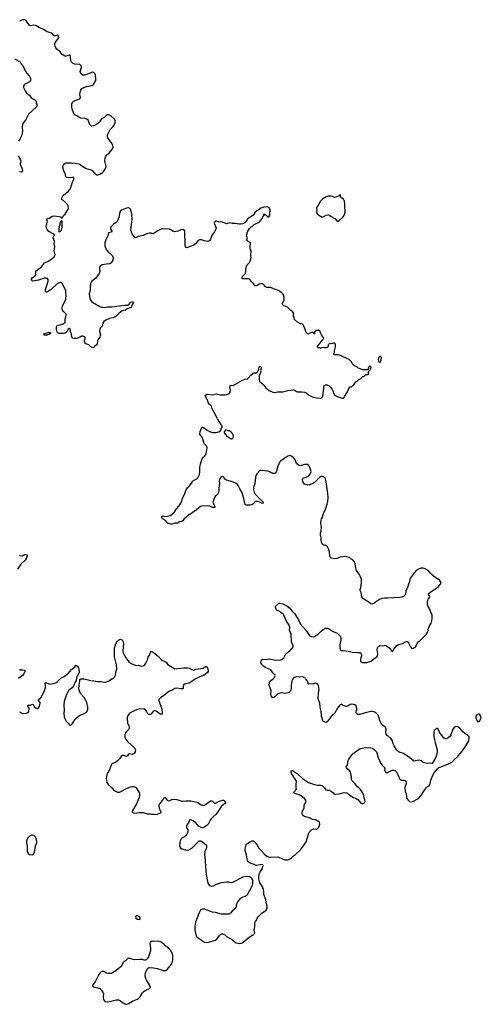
# Model space of a CAD drawing. Header units: inches. Extents: x 2294237 to 2473966, y 835830 to 1006981.
# Tile 29 of 77: x 2367112 to 2376444, y 925631 to 945518. Entities that reach past the tile are written whole.
import ezdxf

# ---------------------------------------------------------------- set-up
doc = ezdxf.new("R2010")
doc.units = ezdxf.units.IN
doc.header["$MEASUREMENT"] = 0
for name, color, linetype in [('C3962', 7, 'Continuous'), ('C3963', 7, 'Continuous'), ('C3964', 7, 'Continuous'), ('C3972', 7, 'Continuous'), ('C3973', 7, 'Continuous'), ('C3974', 7, 'Continuous')]:
    doc.layers.add(name, color=color, linetype=linetype)

msp = doc.modelspace()

# ---------------------------------------------------------------- linework, layer by layer
at = {"layer": 'C3962', "color": 6, "elevation": 200}
for points in [[(2368972, 930000), (2369010, 929962), (2369050, 929934), (2369090, 929918), (2369130, 929919), (2369300, 930000)], [(2369467, 930000), (2369483, 929983), (2369534, 929894), (2369537, 929850), (2369528, 929810), (2369510, 929763), (2369470, 929678), (2369387, 929530), (2369386, 929510), (2369390, 929505), (2369430, 929491), (2369530, 929505), (2369605, 929505), (2369690, 929479), (2369750, 929476), (2369770, 929471), (2369830, 929473), (2369870, 929466), (2369892, 929468), (2369917, 929483), (2369950, 929491), (2369969, 929510), (2369946, 929566), (2369931, 929630), (2369931, 929650), (2369937, 929670), (2369950, 929690), (2370000, 929748)], [(2370000, 926866), (2369990, 926873), (2369958, 926890), (2369890, 926909), (2369810, 926901), (2369790, 926904), (2369755, 926885), (2369747, 926873), (2369744, 926856), (2369754, 926766), (2369754, 926710), (2369713, 926587), (2369691, 926550), (2369670, 926529), (2369650, 926521), (2369630, 926521), (2369590, 926534), (2369550, 926538), (2369430, 926532), (2369330, 926553), (2369306, 926554), (2369290, 926549), (2369251, 926510), (2369210, 926479), (2369190, 926454), (2369170, 926404), (2369150, 926378), (2369110, 926355), (2369057, 926310), (2368990, 926264), (2368970, 926255), (2368910, 926252), (2368870, 926261), (2368810, 926292), (2368790, 926296), (2368766, 926294), (2368730, 926263), (2368710, 926233), (2368642, 926098), (2368594, 926030), (2368584, 926010), (2368592, 925990), (2368620, 925980), (2368690, 925965), (2368730, 925951), (2368796, 925876), (2368804, 925850), (2368802, 925770), (2368808, 925730), (2368824, 925704), (2368845, 925690), (2368890, 925680), (2369070, 925718), (2369110, 925718), (2369150, 925704), (2369190, 925668), (2369250, 925634), (2369270, 925631), (2369310, 925647), (2369390, 925694), (2369510, 925741), (2369550, 925781), (2369597, 925863), (2369625, 925895), (2369662, 925918), (2369738, 925950), (2369753, 925967), (2369741, 926010), (2369670, 926130), (2369656, 926170), (2369649, 926209), (2369656, 926270), (2369686, 926334), (2369702, 926358), (2369713, 926367), (2369729, 926371), (2369814, 926370), (2369890, 926355), (2370000, 926318)]]:
    msp.add_lwpolyline(points, dxfattribs=at)
for points in [[(2367370, 929048), (2367350, 929048), (2367310, 929029), (2367270, 928988), (2367251, 928930), (2367251, 928890), (2367264, 928830), (2367265, 928725), (2367275, 928690), (2367288, 928668), (2367310, 928655), (2367370, 928647), (2367390, 928663), (2367408, 928710), (2367428, 928770), (2367430, 928830), (2367458, 928890), (2367460, 928910), (2367450, 928958), (2367430, 929014), (2367410, 929034)], [(2369470, 927415), (2369462, 927410), (2369454, 927390), (2369462, 927370), (2369494, 927350), (2369530, 927342), (2369547, 927353), (2369548, 927370), (2369538, 927390), (2369530, 927398), (2369495, 927415)]]:
    msp.add_lwpolyline(points, close=True, dxfattribs=at)
at = {"layer": 'C3963', "color": 6, "elevation": 200}
for points in [[(2368521, 940000), (2368518, 939990), (2368521, 939930), (2368538, 939870), (2368550, 939846), (2368570, 939821), (2368730, 939724), (2368770, 939709), (2368830, 939707), (2368890, 939720), (2368976, 939716), (2369230, 939755), (2369290, 939753), (2369310, 939762), (2369359, 939810), (2369390, 939820), (2369411, 939810), (2369407, 939790), (2369384, 939756), (2369370, 939724), (2369350, 939701), (2369298, 939682), (2369250, 939650), (2369210, 939644), (2369185, 939635), (2369118, 939582), (2369070, 939534), (2369033, 939507), (2369004, 939496), (2368930, 939486), (2368837, 939443), (2368816, 939424), (2368793, 939390), (2368776, 939330), (2368742, 939290), (2368731, 939269), (2368728, 939230), (2368744, 939150), (2368742, 939130), (2368733, 939107), (2368690, 939053), (2368683, 939037), (2368675, 938965), (2368659, 938941), (2368618, 938910), (2368610, 938898), (2368594, 938890), (2368550, 938913), (2368509, 938949), (2368450, 938969), (2368440, 938980), (2368425, 939010), (2368422, 939030), (2368426, 939050), (2368438, 939070), (2368438, 939090), (2368428, 939110), (2368410, 939122), (2368390, 939129), (2368370, 939128), (2368335, 939105), (2368263, 939077), (2368216, 939076), (2368185, 939085), (2368165, 939110), (2368160, 939170), (2368134, 939230), (2368136, 939250), (2368130, 939276), (2368110, 939281), (2368094, 939270), (2368066, 939214), (2368030, 939189), (2367990, 939179), (2367910, 939182), (2367890, 939189), (2367879, 939199), (2367865, 939225), (2367853, 939270), (2367854, 939306), (2367865, 939335), (2367890, 939349), (2367930, 939355), (2367990, 939378), (2368012, 939390), (2368030, 939412), (2368033, 939470), (2368054, 939554), (2368050, 939570), (2368034, 939590), (2367990, 939630), (2367978, 939650), (2367968, 939690), (2367980, 939730), (2368048, 939872), (2368052, 939950), (2368048, 940000)], [(2370000, 935443), (2369981, 935470), (2369989, 935490), (2370000, 935493)], [(2367110, 934699), (2367170, 934691), (2367210, 934714), (2367230, 934717), (2367262, 934710), (2367265, 934690), (2367244, 934630), (2367230, 934607), (2367138, 934522), (2367070, 934420)], [(2367110, 931535), (2367130, 931531), (2367170, 931507), (2367250, 931511), (2367289, 931530), (2367299, 931550), (2367305, 931590), (2367305, 931610), (2367275, 931650), (2367282, 931670), (2367290, 931675), (2367330, 931676), (2367371, 931691), (2367384, 931684), (2367405, 931645), (2367445, 931610), (2367470, 931603), (2367490, 931616), (2367510, 931651), (2367527, 931710), (2367524, 931730), (2367494, 931770), (2367494, 931790), (2367543, 931837), (2367609, 931950), (2367635, 932030), (2367637, 932070), (2367624, 932110), (2367630, 932122), (2367650, 932123), (2367730, 932095), (2367788, 932108), (2367850, 932130), (2367877, 932150), (2367945, 932215), (2368010, 932254), (2368098, 932322), (2368150, 932388), (2368224, 932450), (2368250, 932482), (2368282, 932462), (2368304, 932430), (2368315, 932350), (2368313, 932330), (2368257, 932230), (2368251, 932170), (2368226, 932130), (2368218, 932102), (2368191, 932049), (2368174, 932026), (2368114, 931986), (2368101, 931970), (2368050, 931869), (2368035, 931830), (2368014, 931750), (2368003, 931670), (2368008, 931570), (2368004, 931510), (2368011, 931430), (2368050, 931351), (2368091, 931310), (2368110, 931282), (2368130, 931272), (2368150, 931278), (2368170, 931298), (2368225, 931375), (2368262, 931418), (2368294, 931446), (2368330, 931468), (2368390, 931490), (2368463, 931530), (2368476, 931550), (2368489, 931591), (2368490, 931630), (2368467, 931730), (2368450, 931769), (2368412, 931830), (2368344, 931910), (2368314, 931974), (2368309, 932010), (2368312, 932068), (2368319, 932121), (2368328, 932150), (2368328, 932190), (2368350, 932202), (2368410, 932202), (2368550, 932170), (2368610, 932166), (2368690, 932150), (2368750, 932153), (2368830, 932136), (2368850, 932136), (2368917, 932163), (2368990, 932211), (2369010, 932219), (2369030, 932236), (2369050, 932282), (2369054, 932330), (2369073, 932410), (2369068, 932490), (2369027, 932650), (2369031, 932830), (2369048, 932890), (2369070, 932939), (2369090, 932967), (2369110, 932986), (2369130, 932996), (2369150, 933003), (2369170, 932999), (2369190, 932982), (2369205, 932950), (2369210, 932910), (2369201, 932850), (2369196, 932770), (2369204, 932730), (2369243, 932650), (2369290, 932579), (2369330, 932535), (2369376, 932510), (2369430, 932488), (2369470, 932476), (2369510, 932479), (2369570, 932462), (2369610, 932467), (2369630, 932476), (2369657, 932510), (2369695, 932590), (2369710, 932645), (2369745, 932690), (2369757, 932743), (2369770, 932761), (2369810, 932744), (2369853, 932713), (2369910, 932662), (2369970, 932592), (2369990, 932580), (2370000, 932577)], [(2367110, 932385), (2367173, 932387), (2367210, 932379), (2367218, 932370), (2367218, 932350), (2367196, 932304), (2367170, 932269), (2367090, 932209)], [(2370000, 931848), (2369967, 931830), (2369944, 931810), (2369928, 931790), (2369928, 931770), (2369986, 931590), (2369995, 931510), (2369990, 931489), (2369970, 931486), (2369950, 931493), (2369869, 931550), (2369850, 931558), (2369830, 931558), (2369810, 931547), (2369766, 931494), (2369750, 931485), (2369724, 931484), (2369709, 931489), (2369699, 931499), (2369677, 931550), (2369662, 931570), (2369632, 931590), (2369610, 931596), (2369528, 931592), (2369470, 931580), (2369370, 931534), (2369335, 931510), (2369293, 931450), (2369283, 931430), (2369282, 931410), (2369290, 931310), (2369325, 931250), (2369326, 931210), (2369310, 931179), (2369270, 931144), (2369246, 931110), (2369235, 931070), (2369237, 931030), (2369250, 930990), (2369296, 930930), (2369432, 930812), (2369450, 930770), (2369449, 930731), (2369423, 930697), (2369398, 930682), (2369390, 930679), (2369330, 930692), (2369314, 930686), (2369290, 930649), (2369270, 930639), (2369210, 930654), (2369187, 930653), (2369163, 930637), (2369131, 930590), (2369090, 930546), (2369056, 930524), (2368973, 930487), (2368958, 930462), (2368950, 930430), (2368926, 930370), (2368883, 930290), (2368864, 930230), (2368860, 930190), (2368872, 930112), (2368900, 930070), (2368972, 930000)], [(2369300, 930000), (2369314, 930006), (2369350, 930022), (2369390, 930031), (2369411, 930031), (2369450, 930018), (2369467, 930000)]]:
    msp.add_lwpolyline(points, dxfattribs=at)
msp.add_lwpolyline([(2367610, 939147), (2367604, 939150), (2367601, 939170), (2367649, 939190), (2367690, 939199), (2367730, 939201), (2367745, 939190), (2367716, 939164), (2367670, 939147)], close=True, dxfattribs=at)
at = {"layer": 'C3964', "color": 6, "elevation": 200}
for points in [[(2368048, 940000), (2368044, 940050), (2367972, 940190), (2367950, 940207), (2367930, 940210), (2367910, 940205), (2367870, 940182), (2367750, 940070), (2367710, 940039), (2367670, 940017), (2367650, 940015), (2367637, 940030), (2367637, 940070), (2367658, 940150), (2367681, 940210), (2367687, 940247), (2367686, 940270), (2367672, 940292), (2367650, 940300), (2367610, 940299), (2367490, 940257), (2367370, 940239), (2367359, 940250), (2367353, 940270), (2367357, 940290), (2367373, 940310), (2367430, 940351), (2367438, 940370), (2367440, 940430), (2367452, 940450), (2367554, 940526), (2367615, 940605), (2367690, 940639), (2367763, 940690), (2367810, 940730), (2367827, 940770), (2367811, 940850), (2367821, 940930), (2367809, 940991), (2367814, 941046), (2367789, 941110), (2367794, 941130), (2367815, 941170), (2367792, 941192), (2367703, 941243), (2367670, 941281), (2367652, 941310), (2367650, 941350), (2367673, 941450), (2367661, 941490), (2367670, 941501), (2367713, 941507), (2367770, 941550), (2367810, 941559), (2367910, 941543), (2367934, 941534), (2367950, 941518), (2367970, 941512), (2367997, 941563), (2368030, 941591), (2368050, 941621), (2368093, 941690), (2368101, 941710), (2368095, 941750), (2368070, 941790), (2368033, 941833), (2367968, 941888), (2367959, 941910), (2367961, 941919), (2367982, 941958), (2368001, 941979), (2368090, 942048), (2368124, 942090), (2368144, 942130), (2368186, 942254), (2368211, 942310), (2368198, 942330), (2368190, 942335), (2368130, 942326), (2368071, 942329), (2368053, 942333), (2368044, 942344), (2368035, 942390), (2368004, 942464), (2367984, 942530), (2367982, 942550), (2367988, 942570), (2368013, 942607), (2368030, 942618), (2368050, 942624), (2368150, 942630), (2368230, 942621), (2368310, 942605), (2368335, 942595), (2368390, 942550), (2368454, 942514), (2368535, 942495), (2368570, 942480), (2368586, 942466), (2368629, 942409), (2368670, 942384), (2368690, 942382), (2368730, 942396), (2368784, 942430), (2368810, 942458), (2368845, 942510), (2368857, 942550), (2368832, 942670), (2368837, 942723), (2368846, 942750), (2368872, 942788), (2368918, 942822), (2368944, 942850), (2368987, 942910), (2368999, 942941), (2368997, 942970), (2368979, 943010), (2368893, 943130), (2368886, 943150), (2368886, 943190), (2368899, 943221), (2368941, 943299), (2369000, 943360), (2369021, 943390), (2369038, 943430), (2369046, 943470), (2369041, 943490), (2369028, 943510), (2368970, 943561), (2368930, 943590), (2368910, 943598), (2368890, 943597), (2368870, 943587), (2368819, 943541), (2368767, 943513), (2368722, 943458), (2368682, 943418), (2368610, 943376), (2368570, 943367), (2368550, 943374), (2368535, 943390), (2368493, 943490), (2368472, 943510), (2368430, 943524), (2368351, 943529), (2368330, 943536), (2368270, 943578), (2368230, 943598), (2368204, 943624), (2368178, 943690), (2368166, 943750), (2368167, 943810), (2368178, 943850), (2368190, 943865), (2368210, 943878), (2368310, 943910), (2368336, 943930), (2368341, 943950), (2368331, 944010), (2368334, 944050), (2368350, 944096), (2368371, 944129), (2368390, 944141), (2368470, 944170), (2368572, 944188), (2368590, 944195), (2368605, 944210), (2368651, 944290), (2368654, 944330), (2368645, 944390), (2368634, 944430), (2368610, 944455), (2368590, 944456), (2368570, 944450), (2368430, 944399), (2368410, 944395), (2368390, 944400), (2368351, 944431), (2368334, 944470), (2368338, 944490), (2368356, 944530), (2368359, 944550), (2368352, 944590), (2368343, 944603), (2368330, 944612), (2368230, 944623), (2368181, 944641), (2368160, 944660), (2368146, 944690), (2368140, 944770), (2368130, 944800), (2368110, 944805), (2368050, 944780), (2368023, 944783), (2367970, 944816), (2367929, 944869), (2367864, 944924), (2367844, 944950), (2367826, 944986), (2367820, 945010), (2367821, 945030), (2367841, 945079), (2367888, 945130), (2367899, 945150), (2367901, 945170), (2367890, 945192), (2367870, 945203), (2367830, 945194), (2367810, 945195), (2367765, 945245), (2367670, 945275), (2367577, 945330), (2367530, 945344), (2367499, 945359), (2367450, 945393), (2367430, 945402), (2367390, 945405), (2367330, 945392), (2367310, 945398), (2367250, 945487), (2367230, 945507), (2367210, 945516), (2367182, 945518), (2367151, 945510), (2367110, 945489)], [(2367010, 944730), (2367119, 944670), (2367142, 944630), (2367173, 944593), (2367230, 944470), (2367260, 944430), (2367304, 944384), (2367320, 944360), (2367335, 944315), (2367329, 944290), (2367310, 944266), (2367290, 944250), (2367223, 944217), (2367200, 944200), (2367186, 944170), (2367190, 944150), (2367226, 944066), (2367250, 944034), (2367310, 943995), (2367330, 943957), (2367350, 943935), (2367419, 943899), (2367440, 943880), (2367446, 943870), (2367445, 943830), (2367458, 943810), (2367463, 943790), (2367450, 943757), (2367293, 943607), (2367231, 943490), (2367190, 943443), (2367170, 943410), (2367159, 943350), (2367170, 943270), (2367169, 943250), (2367146, 943170), (2367117, 943103), (2367090, 943065)], [(2367083, 942770), (2367130, 942690), (2367134, 942666), (2367119, 942610), (2367122, 942590), (2367159, 942510), (2367172, 942450), (2367150, 942440), (2367110, 942448)], [(2370000, 941292), (2369990, 941292), (2369970, 941288), (2369904, 941256), (2369830, 941204), (2369810, 941195), (2369770, 941209), (2369730, 941204), (2369678, 941190), (2369610, 941161), (2369510, 941136), (2369450, 941113), (2369439, 941119), (2369389, 941190), (2369372, 941230), (2369362, 941270), (2369363, 941330), (2369385, 941490), (2369376, 941596), (2369351, 941691), (2369333, 941713), (2369310, 941720), (2369270, 941710), (2369170, 941671), (2369144, 941650), (2369133, 941630), (2369119, 941521), (2369081, 941439), (2369060, 941420), (2369011, 941389), (2368952, 941330), (2368945, 941310), (2368950, 941290), (2368972, 941250), (2368970, 941230), (2368909, 941211), (2368895, 941150), (2368859, 941090), (2368836, 941010), (2368835, 940950), (2368859, 940879), (2368898, 940830), (2368970, 940770), (2368989, 940750), (2368998, 940730), (2369000, 940710), (2368996, 940664), (2368963, 940610), (2368933, 940587), (2368870, 940581), (2368776, 940564), (2368750, 940550), (2368732, 940530), (2368726, 940510), (2368733, 940430), (2368721, 940390), (2368650, 940297), (2368566, 940230), (2368546, 940190), (2368535, 940130), (2368535, 940050), (2368521, 940000)]]:
    msp.add_lwpolyline(points, dxfattribs=at)
msp.add_lwpolyline([(2367950, 941458), (2367922, 941410), (2367922, 941370), (2367913, 941347), (2367912, 941330), (2367902, 941310), (2367903, 941243), (2367910, 941232), (2367930, 941241), (2367955, 941270), (2367972, 941330), (2367970, 941446)], close=True, dxfattribs=at)
at = {"layer": 'C3972', "color": 6, "elevation": 200}
for points in [[(2370000, 929748), (2370002, 929750), (2370030, 929811), (2370050, 929806), (2370094, 929754), (2370130, 929738), (2370190, 929767), (2370230, 929773), (2370290, 929770), (2370390, 929735), (2370410, 929733), (2370470, 929742), (2370570, 929739), (2370696, 929716), (2370710, 929710), (2370770, 929665), (2370810, 929650), (2370830, 929648), (2370870, 929664), (2370950, 929730), (2370970, 929742), (2370990, 929743), (2371010, 929733), (2371050, 929696), (2371070, 929693), (2371130, 929729), (2371210, 929752), (2371230, 929756), (2371246, 929750), (2371266, 929730), (2371270, 929710), (2371259, 929690), (2371193, 929630), (2371083, 929470), (2371010, 929407), (2370984, 929376), (2370964, 929350), (2370925, 929270), (2370905, 929250), (2370850, 929210), (2370810, 929196), (2370766, 929206), (2370728, 929228), (2370670, 929297), (2370626, 929330), (2370570, 929356), (2370550, 929355), (2370544, 929350), (2370529, 929310), (2370490, 929250), (2370485, 929230), (2370486, 929210), (2370510, 929150), (2370513, 929130), (2370503, 929097), (2370490, 929069), (2370465, 929035), (2370444, 929016), (2370410, 929000), (2370377, 928970), (2370356, 928930), (2370347, 928890), (2370344, 928830), (2370348, 928810), (2370361, 928790), (2370390, 928771), (2370490, 928747), (2370530, 928751), (2370590, 928785), (2370659, 928850), (2370710, 928907), (2370730, 928923), (2370750, 928931), (2370770, 928934), (2370790, 928926), (2370883, 928850), (2370891, 928830), (2370888, 928790), (2370854, 928710), (2370847, 928670), (2370864, 928530), (2370865, 928405), (2370880, 928250), (2370909, 928109), (2370923, 928063), (2370950, 928031), (2370990, 928020), (2371030, 928025), (2371090, 928055), (2371193, 928093), (2371290, 928105), (2371330, 928104), (2371390, 928094), (2371423, 928097), (2371630, 928208), (2371690, 928222), (2371750, 928214), (2371776, 928196), (2371801, 928170), (2371815, 928135), (2371817, 928070), (2371804, 928016), (2371780, 927960), (2371710, 927845), (2371690, 927823), (2371671, 927810), (2371626, 927794), (2371570, 927765), (2371536, 927730), (2371511, 927690), (2371491, 927630), (2371491, 927610), (2371479, 927581), (2371455, 927550), (2371408, 927512), (2371370, 927463), (2371362, 927458), (2371348, 927452), (2371210, 927450), (2371190, 927453), (2371070, 927483), (2371008, 927490), (2370850, 927555), (2370810, 927553), (2370790, 927546), (2370770, 927529), (2370734, 927466), (2370668, 927292), (2370652, 927210), (2370653, 927130), (2370682, 927010), (2370695, 926995), (2370807, 926910), (2370849, 926889), (2370890, 926882), (2370930, 926886), (2371070, 926923), (2371096, 926944), (2371150, 927019), (2371170, 927039), (2371190, 927051), (2371210, 927051), (2371250, 927041), (2371290, 927003), (2371370, 926962), (2371412, 926932), (2371459, 926890), (2371490, 926870), (2371550, 926859), (2371590, 926866), (2371610, 926875), (2371666, 926914), (2371750, 926985), (2371838, 927042), (2371858, 927062), (2371863, 927070), (2371850, 927130), (2371866, 927194), (2371865, 927275), (2371877, 927303), (2371896, 927330), (2371910, 927370), (2371944, 927410), (2372008, 927472), (2372092, 927530), (2372116, 927564), (2372118, 927610), (2372097, 927690), (2372090, 927750), (2372048, 927850), (2372049, 927910), (2372043, 927950), (2372017, 928017), (2371966, 928086), (2371947, 928167), (2371947, 928210), (2371957, 928270), (2371973, 928307), (2372017, 928370), (2372035, 928435), (2372028, 928448), (2372013, 928453), (2371974, 928450), (2371915, 928435), (2371890, 928437), (2371850, 928458), (2371770, 928481), (2371750, 928494), (2371719, 928530), (2371696, 928650), (2371673, 928730), (2371673, 928770), (2371689, 928850), (2371705, 928875), (2371780, 928920), (2371810, 928931), (2371830, 928931), (2371850, 928921), (2371870, 928901), (2371910, 928847), (2371945, 928785), (2371996, 928736), (2372051, 928670), (2372110, 928620), (2372150, 928605), (2372190, 928601), (2372330, 928611), (2372350, 928606), (2372470, 928551), (2372530, 928551), (2372570, 928568), (2372604, 928590), (2372649, 928630), (2372690, 928659), (2372790, 928754), (2372852, 928830), (2372903, 928910), (2372956, 929090), (2372970, 929116), (2373030, 929171), (2373050, 929177), (2373110, 929171), (2373130, 929179), (2373157, 929210), (2373178, 929270), (2373175, 929310), (2373090, 929358), (2373030, 929366), (2372970, 929397), (2372870, 929423), (2372850, 929436), (2372830, 929463), (2372823, 929490), (2372824, 929510), (2372836, 929544), (2372863, 929590), (2372866, 929650), (2372895, 929710), (2372895, 929750), (2372872, 929790), (2372830, 929823), (2372762, 929862), (2372664, 929890), (2372647, 929907), (2372646, 929910), (2372664, 929930), (2372690, 929950), (2372705, 929975), (2372704, 930000)], [(2373273, 930000), (2373296, 929970), (2373330, 929957), (2373373, 929953), (2373436, 929916), (2373465, 929885), (2373490, 929873), (2373570, 929884), (2373670, 929911), (2373723, 929903), (2373790, 929850), (2373862, 929810), (2373912, 929790), (2373947, 929767), (2374010, 929692), (2374030, 929685), (2374055, 929685), (2374080, 929700), (2374098, 929730), (2374088, 929748), (2374088, 929770), (2374076, 929796), (2374069, 929850), (2374039, 929910), (2374001, 929970), (2373969, 930000)], [(2374901, 930000), (2374902, 929930), (2374922, 929882), (2374929, 929829), (2374941, 929790), (2374970, 929746), (2374990, 929725), (2375010, 929721), (2375070, 929736), (2375150, 929771), (2375176, 929790), (2375238, 929862), (2375266, 929914), (2375329, 930000)], [(2370000, 926318), (2370010, 926315), (2370030, 926311), (2370064, 926316), (2370090, 926331), (2370130, 926371), (2370189, 926450), (2370209, 926530), (2370209, 926610), (2370194, 926670), (2370161, 926721), (2370134, 926750), (2370059, 926810), (2370024, 926850), (2370000, 926866)]]:
    msp.add_lwpolyline(points, dxfattribs=at)
at = {"layer": 'C3973', "color": 6, "elevation": 200}
for points in [[(2370000, 935493), (2370010, 935496), (2370070, 935484), (2370154, 935506), (2370191, 935529), (2370233, 935567), (2370279, 935641), (2370330, 935694), (2370370, 935754), (2370390, 935799), (2370405, 935855), (2370444, 935930), (2370464, 935990), (2370486, 936034), (2370511, 936069), (2370552, 936110), (2370610, 936199), (2370626, 936214), (2370690, 936244), (2370710, 936264), (2370747, 936330), (2370755, 936385), (2370755, 936470), (2370766, 936550), (2370808, 936670), (2370853, 936710), (2370879, 936750), (2370901, 936870), (2370889, 936909), (2370850, 936949), (2370836, 936976), (2370805, 937070), (2370755, 937150), (2370761, 937199), (2370790, 937271), (2370810, 937285), (2370830, 937281), (2370901, 937230), (2370950, 937202), (2371010, 937179), (2371070, 937180), (2371112, 937188), (2371157, 937203), (2371187, 937233), (2371188, 937270), (2371202, 937290), (2371202, 937310), (2371193, 937330), (2371110, 937455), (2371087, 937510), (2370999, 937670), (2370989, 937710), (2370972, 937732), (2370950, 937744), (2370929, 937770), (2370913, 937810), (2370904, 937850), (2370869, 937910), (2370864, 937930), (2370870, 937936), (2370908, 937952), (2371010, 937943), (2371090, 937959), (2371164, 937944), (2371263, 937943), (2371294, 937946), (2371338, 937962), (2371365, 937990), (2371369, 938010), (2371372, 938032), (2371359, 938110), (2371367, 938133), (2371390, 938139), (2371430, 938131), (2371605, 938230), (2371670, 938258), (2371710, 938267), (2371730, 938278), (2371783, 938337), (2371825, 938375), (2371850, 938384), (2371893, 938387), (2371925, 938415), (2371946, 938454), (2371955, 938505), (2371970, 938518), (2371990, 938505), (2371995, 938490), (2371995, 938470), (2371983, 938430), (2371987, 938410), (2371983, 938377), (2371956, 938330), (2371955, 938250), (2371960, 938220), (2371967, 938207), (2372010, 938176), (2372053, 938133), (2372090, 938081), (2372158, 938030), (2372230, 937995), (2372270, 937991), (2372321, 937999), (2372430, 938005), (2372530, 938032), (2372650, 938044), (2372670, 938038), (2372710, 938007), (2372730, 938001), (2372823, 938003), (2372870, 937998), (2372901, 937981), (2372950, 937943), (2373024, 937904), (2373110, 937878), (2373190, 937871), (2373210, 937879), (2373230, 937901), (2373249, 937950), (2373255, 938045), (2373262, 938070), (2373258, 938110), (2373270, 938132), (2373296, 938144), (2373324, 938144), (2373370, 938125), (2373397, 938097), (2373427, 938050), (2373446, 938010), (2373458, 937970), (2373492, 937930), (2373530, 937905), (2373630, 937871), (2373650, 937871), (2373673, 937890), (2373681, 937910), (2373738, 938002), (2373769, 938070), (2373790, 938102), (2373810, 938102), (2373826, 938110), (2373849, 938131), (2373870, 938142), (2373885, 938175), (2373910, 938202), (2373928, 938212), (2373966, 938250), (2374006, 938270), (2374050, 938314), (2374070, 938314), (2374110, 938354), (2374150, 938354), (2374162, 938358), (2374166, 938370), (2374166, 938410), (2374206, 938450), (2374206, 938470), (2374215, 938485), (2374215, 938495), (2374210, 938506), (2374190, 938526), (2374170, 938506), (2374154, 938470), (2374154, 938450), (2374150, 938446), (2374050, 938448), (2374036, 938456), (2374010, 938458), (2373950, 938488), (2373930, 938508), (2373878, 938530), (2373842, 938570), (2373810, 938615), (2373770, 938654), (2373710, 938684), (2373630, 938715), (2373609, 938729), (2373570, 938742), (2373548, 938748), (2373470, 938748), (2373462, 938770), (2373475, 938805), (2373475, 938830), (2373495, 938910), (2373495, 938950), (2373488, 938970), (2373470, 938988), (2373450, 938988), (2373411, 938969), (2373390, 938975), (2373366, 938974), (2373351, 938950), (2373345, 938915), (2373330, 938898), (2373310, 938889), (2373272, 938888), (2373250, 938895), (2373210, 938888), (2373190, 938878), (2373170, 938888), (2373146, 938890), (2373128, 938910), (2373138, 938930), (2373208, 939010), (2373218, 939030), (2373238, 939050), (2373258, 939090), (2373250, 939106), (2373220, 939140), (2373216, 939156), (2373186, 939210), (2373186, 939230), (2373150, 939248), (2373130, 939238), (2373110, 939238), (2373094, 939230), (2373074, 939210), (2373074, 939170), (2373070, 939166), (2373062, 939182), (2373030, 939198), (2373010, 939198), (2372950, 939175), (2372930, 939175), (2372910, 939188), (2372848, 939348), (2372826, 939370), (2372810, 939378), (2372790, 939378), (2372726, 939410), (2372670, 939466), (2372658, 939490), (2372658, 939510), (2372648, 939530), (2372646, 939590), (2372630, 939626), (2372610, 939646), (2372590, 939646), (2372526, 939710), (2372447, 939747), (2372427, 939767), (2372428, 939792), (2372458, 939850), (2372456, 939904), (2372449, 939930), (2372449, 939950), (2372430, 939978), (2372408, 940000)], [(2375329, 930000), (2375330, 930002), (2375350, 930023), (2375388, 930050), (2375402, 930070), (2375410, 930094), (2375420, 930160), (2375464, 930256), (2375490, 930305), (2375559, 930390), (2375588, 930412), (2375624, 930430), (2375770, 930484), (2375810, 930504), (2375853, 930530), (2375905, 930575), (2375961, 930630), (2376079, 930770), (2376133, 930850), (2376189, 930950), (2376199, 930990), (2376199, 931010), (2376195, 931030), (2376182, 931050), (2376162, 931070), (2376130, 931089), (2376070, 931137), (2376010, 931207), (2375970, 931232), (2375930, 931243), (2375895, 931225), (2375868, 931190), (2375830, 931075), (2375810, 931039), (2375770, 931006), (2375730, 930993), (2375710, 930993), (2375690, 931005), (2375643, 931063), (2375597, 931130), (2375574, 931190), (2375550, 931202), (2375541, 931199), (2375510, 931178), (2375490, 931158), (2375483, 931137), (2375482, 931110), (2375485, 931030), (2375507, 930950), (2375512, 930910), (2375551, 930770), (2375552, 930728), (2375538, 930662), (2375520, 930610), (2375450, 930498), (2375410, 930501), (2375350, 930496), (2375290, 930510), (2375262, 930522), (2375230, 930547), (2375190, 930561), (2375144, 930556), (2375090, 930541), (2375070, 930549), (2374997, 930610), (2374890, 930685), (2374870, 930696), (2374786, 930726), (2374750, 930750), (2374729, 930770), (2374681, 930850), (2374663, 930890), (2374649, 930950), (2374622, 930990), (2374594, 931014), (2374570, 931042), (2374550, 931055), (2374519, 931090), (2374516, 931130), (2374519, 931190), (2374509, 931229), (2374450, 931261), (2374430, 931282), (2374395, 931355), (2374374, 931430), (2374356, 931470), (2374321, 931510), (2374290, 931532), (2374234, 931546), (2374210, 931546), (2374184, 931536), (2374130, 931526), (2374058, 931502), (2373990, 931486), (2373950, 931484), (2373932, 931492), (2373916, 931510), (2373915, 931530), (2373925, 931590), (2373918, 931638), (2373908, 931670), (2373870, 931685), (2373810, 931692), (2373790, 931685), (2373747, 931653), (2373710, 931643), (2373649, 931669), (2373630, 931688), (2373610, 931688), (2373590, 931679), (2373570, 931661), (2373526, 931590), (2373486, 931514), (2373456, 931484), (2373432, 931468), (2373330, 931336), (2373310, 931325), (2373250, 931344), (2373214, 931450), (2373203, 931550), (2373184, 931630), (2373181, 931710), (2373148, 931810), (2373150, 931914), (2373169, 931990), (2373151, 932071), (2373135, 932095), (2373110, 932112), (2373090, 932114), (2373050, 932103), (2372955, 932095), (2372946, 932106), (2372941, 932130), (2372930, 932155), (2372889, 932210), (2372869, 932230), (2372850, 932241), (2372830, 932246), (2372770, 932241), (2372710, 932247), (2372670, 932235), (2372650, 932219), (2372626, 932190), (2372616, 932164), (2372610, 932110), (2372600, 932070), (2372603, 932010), (2372596, 931984), (2372581, 931950), (2372559, 931930), (2372539, 931921), (2372470, 931910), (2372410, 931920), (2372370, 931918), (2372330, 931902), (2372270, 931842), (2372250, 931830), (2372230, 931825), (2372210, 931826), (2372200, 931840), (2372190, 931890), (2372193, 931970), (2372157, 932070), (2372161, 932130), (2372176, 932164), (2372230, 932199), (2372260, 932230), (2372274, 932270), (2372270, 932288), (2372229, 932329), (2372190, 932384), (2372085, 932425), (2372041, 932461), (2372015, 932490), (2371988, 932530), (2371994, 932570), (2372010, 932591), (2372030, 932603), (2372090, 932595), (2372150, 932611), (2372290, 932582), (2372390, 932588), (2372410, 932594), (2372454, 932630), (2372495, 932710), (2372515, 932725), (2372530, 932745), (2372575, 932770), (2372604, 932810), (2372629, 932831), (2372638, 932850), (2372637, 932870), (2372609, 932950), (2372609, 933010), (2372601, 933050), (2372600, 933110), (2372568, 933188), (2372573, 933250), (2372560, 933290), (2372505, 933370), (2372451, 933491), (2372436, 933516), (2372414, 933534), (2372351, 933571), (2372310, 933590), (2372295, 933610), (2372287, 933630), (2372281, 933650), (2372285, 933675), (2372294, 933686), (2372310, 933691), (2372349, 933730), (2372370, 933734), (2372430, 933717), (2372530, 933664), (2372571, 933631), (2372616, 933576), (2372670, 933525), (2372750, 933395), (2372789, 933309), (2372904, 933184), (2372970, 933081), (2372988, 933068), (2373030, 933056), (2373070, 933063), (2373090, 933071), (2373149, 933110), (2373210, 933175), (2373270, 933217), (2373295, 933225), (2373328, 933228), (2373370, 933214), (2373450, 933160), (2373527, 933127), (2373580, 933080), (2373598, 933058), (2373606, 933030), (2373603, 932990), (2373582, 932890), (2373587, 932830), (2373596, 932790), (2373610, 932779), (2373650, 932780), (2373750, 932767), (2373830, 932743), (2373950, 932740), (2373994, 932734), (2374010, 932721), (2374019, 932690), (2374019, 932670), (2374003, 932603), (2374001, 932570), (2374005, 932550), (2374035, 932535), (2374130, 932535), (2374210, 932565), (2374325, 932650), (2374346, 932670), (2374355, 932710), (2374341, 932790), (2374342, 932830), (2374350, 932854), (2374390, 932877), (2374450, 932870), (2374510, 932882), (2374530, 932874), (2374599, 932819), (2374630, 932771), (2374650, 932752), (2374677, 932803), (2374739, 932881), (2374770, 932896), (2374850, 932916), (2374893, 932947), (2374930, 932962), (2374950, 932956), (2374970, 932934), (2375010, 932854), (2375030, 932827), (2375050, 932816), (2375070, 932821), (2375110, 932851), (2375136, 932884), (2375152, 932930), (2375167, 932950), (2375210, 932981), (2375330, 933098), (2375363, 933157), (2375379, 933230), (2375390, 933261), (2375427, 933330), (2375449, 933410), (2375452, 933450), (2375447, 933490), (2375389, 933630), (2375370, 933664), (2375358, 933710), (2375356, 933750), (2375362, 933798), (2375370, 933816), (2375396, 933850), (2375403, 933870), (2375376, 933910), (2375377, 933930), (2375401, 933950), (2375570, 934061), (2375615, 934110), (2375629, 934150), (2375622, 934170), (2375602, 934190), (2375476, 934276), (2375417, 934337), (2375370, 934392), (2375309, 934429), (2375270, 934441), (2375230, 934441), (2375190, 934425), (2375128, 934390), (2375090, 934350), (2375012, 934248), (2374998, 934210), (2374994, 934166), (2374970, 934115), (2374951, 934050), (2374935, 934025), (2374920, 933990), (2374913, 933910), (2374894, 933886), (2374870, 933867), (2374830, 933852), (2374793, 933847), (2374550, 933833), (2374490, 933835), (2374430, 933825), (2374384, 933810), (2374307, 933750), (2374270, 933728), (2374230, 933714), (2374210, 933718), (2374159, 933759), (2374050, 933830), (2374030, 933862), (2374016, 933950), (2373997, 933990), (2373997, 934010), (2374009, 934050), (2374025, 934145), (2374019, 934210), (2373997, 934277), (2373976, 934316), (2373921, 934390), (2373905, 934450), (2373897, 934530), (2373872, 934572), (2373832, 934612), (2373810, 934619), (2373770, 934653), (2373690, 934674), (2373654, 934666), (2373590, 934663), (2373523, 934637), (2373490, 934629), (2373452, 934632), (2373410, 934644), (2373386, 934670), (2373379, 934690), (2373372, 934772), (2373355, 934830), (2373333, 934870), (2373310, 934895), (2373290, 934902), (2373270, 934898), (2373265, 934905), (2373230, 934921), (2373210, 934962), (2373205, 934990), (2373204, 935050), (2373191, 935110), (2373193, 935147), (2373208, 935190), (2373215, 935270), (2373201, 935350), (2373203, 935410), (2373210, 935436), (2373224, 935456), (2373255, 935545), (2373294, 935630), (2373330, 935730), (2373342, 935790), (2373346, 935870), (2373342, 935950), (2373310, 936186), (2373288, 936268), (2373230, 936293), (2373210, 936293), (2373190, 936285), (2373170, 936269), (2373073, 936170), (2373010, 936137), (2372970, 936121), (2372936, 936116), (2372870, 936136), (2372838, 936190), (2372832, 936230), (2372837, 936250), (2372852, 936268), (2372910, 936281), (2372954, 936306), (2372983, 936337), (2372998, 936370), (2373001, 936390), (2372992, 936430), (2372970, 936491), (2372950, 936522), (2372930, 936532), (2372890, 936536), (2372870, 936535), (2372790, 936509), (2372770, 936511), (2372750, 936520), (2372710, 936555), (2372700, 936570), (2372679, 936630), (2372647, 936670), (2372610, 936703), (2372570, 936716), (2372530, 936704), (2372483, 936677), (2372427, 936630), (2372390, 936610), (2372370, 936590), (2372350, 936550), (2372323, 936477), (2372304, 936390), (2372293, 936367), (2372270, 936350), (2372229, 936350), (2372150, 936394), (2372130, 936401), (2371990, 936416), (2371964, 936410), (2371910, 936350), (2371888, 936310), (2371878, 936270), (2371866, 936150), (2371841, 936070), (2371841, 936030), (2371854, 935974), (2371873, 935933), (2372014, 935794), (2372032, 935770), (2372030, 935747), (2372001, 935750), (2371930, 935785), (2371890, 935788), (2371870, 935779), (2371823, 935730), (2371802, 935718), (2371770, 935710), (2371690, 935710), (2371670, 935729), (2371662, 935750), (2371646, 935850), (2371610, 935964), (2371560, 936040), (2371530, 936113), (2371513, 936133), (2371490, 936149), (2371448, 936168), (2371370, 936196), (2371290, 936215), (2371270, 936230), (2371230, 936281), (2371210, 936290), (2371190, 936285), (2371170, 936270), (2371149, 936230), (2371146, 936206), (2371152, 936150), (2371135, 936055), (2371136, 936004), (2371130, 935970), (2371109, 935931), (2371066, 935890), (2371052, 935870), (2371020, 935790), (2371017, 935770), (2371020, 935750), (2371054, 935690), (2371055, 935670), (2371050, 935663), (2371010, 935664), (2370955, 935695), (2370910, 935702), (2370787, 935693), (2370770, 935685), (2370685, 935615), (2370570, 935536), (2370503, 935497), (2370479, 935470), (2370431, 935430), (2370410, 935395), (2370390, 935382), (2370344, 935376), (2370320, 935360), (2370310, 935348), (2370250, 935349), (2370190, 935329), (2370170, 935329), (2370130, 935339), (2370110, 935349), (2370062, 935402), (2370009, 935430), (2370000, 935443)], [(2370000, 932577), (2370050, 932558), (2370070, 932543), (2370103, 932503), (2370130, 932479), (2370230, 932417), (2370250, 932410), (2370370, 932417), (2370430, 932430), (2370510, 932428), (2370550, 932421), (2370592, 932390), (2370630, 932381), (2370670, 932398), (2370818, 932422), (2370870, 932456), (2370890, 932455), (2370903, 932443), (2370916, 932410), (2370921, 932350), (2370910, 932330), (2370861, 932290), (2370825, 932270), (2370770, 932255), (2370648, 932192), (2370590, 932150), (2370530, 932114), (2370443, 932097), (2370432, 932088), (2370422, 932070), (2370415, 932050), (2370414, 932010), (2370410, 932004), (2370378, 932002), (2370290, 932013), (2370251, 932009), (2370210, 931981), (2370130, 931949), (2370010, 931854), (2370000, 931848)], [(2373969, 930000), (2373943, 930023), (2373890, 930089), (2373824, 930150), (2373819, 930170), (2373817, 930230), (2373792, 930330), (2373779, 930350), (2373733, 930390), (2373716, 930410), (2373713, 930430), (2373741, 930470), (2373746, 930494), (2373744, 930530), (2373756, 930570), (2373813, 930650), (2373846, 930690), (2373880, 930720), (2373990, 930790), (2374010, 930798), (2374070, 930813), (2374130, 930820), (2374213, 930813), (2374243, 930803), (2374280, 930780), (2374319, 930739), (2374332, 930712), (2374362, 930610), (2374405, 930510), (2374435, 930470), (2374491, 930410), (2374491, 930390), (2374483, 930370), (2374487, 930350), (2374504, 930324), (2374530, 930314), (2374550, 930316), (2374627, 930353), (2374650, 930358), (2374670, 930359), (2374705, 930350), (2374727, 930327), (2374756, 930270), (2374776, 930216), (2374800, 930180), (2374830, 930161), (2374870, 930161), (2374910, 930152), (2374921, 930130), (2374926, 930090), (2374901, 930010), (2374901, 930000)], [(2372704, 930000), (2372702, 930070), (2372707, 930130), (2372703, 930150), (2372679, 930179), (2372610, 930290), (2372603, 930310), (2372603, 930330), (2372609, 930350), (2372630, 930355), (2372710, 930300), (2372730, 930286), (2372829, 930189), (2372950, 930112), (2373070, 930071), (2373130, 930059), (2373197, 930057), (2373228, 930048), (2373250, 930031), (2373273, 930000)]]:
    msp.add_lwpolyline(points, dxfattribs=at)
for points in [[(2374410, 938718), (2374390, 938718), (2374382, 938710), (2374360, 938660), (2374364, 938624), (2374374, 938610), (2374390, 938602), (2374410, 938614), (2374422, 938650), (2374428, 938690)], [(2371290, 937228), (2371270, 937226), (2371244, 937196), (2371245, 937170), (2371259, 937159), (2371290, 937112), (2371350, 937071), (2371390, 937051), (2371410, 937051), (2371429, 937070), (2371436, 937110), (2371430, 937138), (2371410, 937168), (2371388, 937190), (2371350, 937214), (2371330, 937215)], [(2376390, 931494), (2376350, 931478), (2376336, 931450), (2376336, 931410), (2376350, 931372), (2376370, 931334), (2376390, 931342), (2376410, 931352), (2376444, 931410), (2376422, 931470), (2376410, 931488)]]:
    msp.add_lwpolyline(points, close=True, dxfattribs=at)
at = {"layer": 'C3974', "color": 6, "elevation": 200}
msp.add_lwpolyline([(2373590, 941986), (2373577, 941963), (2373550, 941957), (2373490, 941929), (2373414, 941954), (2373350, 941953), (2373310, 941941), (2373241, 941899), (2373196, 941850), (2373161, 941790), (2373118, 941730), (2373111, 941710), (2373118, 941670), (2373111, 941630), (2373116, 941610), (2373130, 941591), (2373210, 941536), (2373230, 941531), (2373250, 941535), (2373310, 941567), (2373350, 941579), (2373384, 941564), (2373410, 941541), (2373480, 941500), (2373530, 941452), (2373550, 941451), (2373570, 941463), (2373641, 941530), (2373670, 941565), (2373681, 941590), (2373689, 941630), (2373688, 941768), (2373682, 941790), (2373678, 941850), (2373655, 941895), (2373602, 941930), (2373595, 941950), (2373598, 941970)], close=True, dxfattribs=at)
msp.add_lwpolyline([(2372408, 940000), (2372398, 940010), (2372370, 940029), (2372350, 940049), (2372243, 940083), (2372187, 940107), (2372110, 940108), (2372070, 940128), (2372058, 940150), (2372035, 940175), (2372010, 940188), (2371950, 940175), (2371924, 940156), (2371890, 940140), (2371870, 940141), (2371855, 940155), (2371834, 940194), (2371799, 940219), (2371770, 940262), (2371755, 940275), (2371730, 940286), (2371606, 940286), (2371606, 940306), (2371616, 940330), (2371670, 940386), (2371679, 940401), (2371686, 940430), (2371684, 940470), (2371695, 940530), (2371713, 940567), (2371749, 940610), (2371769, 940650), (2371789, 940710), (2371782, 940750), (2371788, 940850), (2371778, 940870), (2371769, 940910), (2371769, 940950), (2371778, 940990), (2371775, 941010), (2371770, 941018), (2371708, 941050), (2371702, 941070), (2371709, 941090), (2371708, 941128), (2371707, 941147), (2371698, 941170), (2371708, 941190), (2371709, 941210), (2371722, 941250), (2371756, 941304), (2371790, 941332), (2371810, 941342), (2371850, 941382), (2371950, 941432), (2372000, 941480), (2372048, 941570), (2372050, 941594), (2372058, 941578), (2372090, 941574), (2372130, 941534), (2372150, 941534), (2372167, 941573), (2372168, 941628), (2372175, 941650), (2372175, 941670), (2372162, 941710), (2372150, 941728), (2372110, 941738), (2372050, 941735), (2372036, 941724), (2371990, 941709), (2371944, 941676), (2371910, 941663), (2371870, 941632), (2371833, 941567), (2371741, 941510), (2371710, 941480), (2371674, 941426), (2371663, 941417), (2371623, 941397), (2371574, 941386), (2371550, 941386), (2371470, 941399), (2371410, 941402), (2371350, 941415), (2371290, 941398), (2371270, 941399), (2371210, 941426), (2371130, 941437), (2371090, 941451), (2371070, 941451), (2371048, 941430), (2371045, 941410), (2371078, 941330), (2371081, 941310), (2371078, 941290), (2371047, 941233), (2371000, 941170), (2370970, 941086), (2370950, 941055), (2370930, 941042), (2370910, 941040), (2370850, 941049), (2370790, 941074), (2370750, 941073), (2370722, 941058), (2370670, 940998), (2370630, 940964), (2370570, 940943), (2370490, 940907), (2370470, 940915), (2370457, 940950), (2370452, 941252), (2370442, 941262), (2370410, 941278), (2370370, 941275), (2370310, 941250), (2370250, 941236), (2370207, 941247), (2370170, 941277), (2370138, 941290), (2370000, 941292)], dxfattribs=at)

doc.saveas('drawing.dxf')
